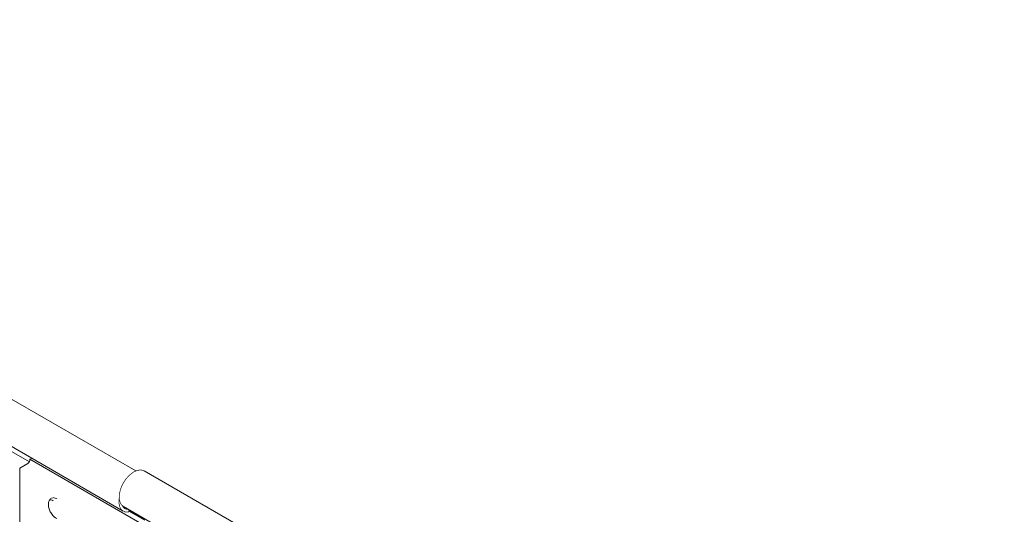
# Model space of a CAD drawing. Header units: millimetres. Extents: x 268 to 1703, y -1326 to 670.
# Tile 12 of 30: x 806 to 1023, y -882 to -773. Entities that reach past the tile are written whole.
import ezdxf

# ---------------------------------------------------------------- set-up
doc = ezdxf.new("R2010")
doc.units = ezdxf.units.MM
doc.linetypes.add('K5LT32768', pattern=[0])
doc.linetypes.add('K5LT32769', pattern=[0])

msp = doc.modelspace()

# ---------------------------------------------------------------- linework, layer by layer
at = {"color": 7, "linetype": 'K5LT32768', "lineweight": 15}
for p, q in [((831.48, -872.22), (659.14, -772.72)), ((658.79, -783.03), (828.69, -881.11)), ((808.5, -869.46), (808.13, -869.67)), ((938, -944.64), (808.13, -869.67)), ((805.89, -871.64), (807.72, -870.59)), ((805.89, -871.64), (805.89, -917.75)), ((1022.79, -981.62), (833.29, -872.22)), ((828.74, -880.1), (1018.24, -989.5)), ((829.85, -881.3), (829.98, -880.82))]:
    msp.add_line(p, q, dxfattribs=at)
at = {"color": 8, "linetype": 'K5LT32769', "lineweight": 15, "true_color": 0x808080}
for p, q in [((658.79, -784.09), (808.02, -870.24)), ((829.91, -881.07), (833.21, -882.98)), ((829.91, -881.08), (833.45, -883.13))]:
    msp.add_line(p, q, dxfattribs=at)
at = {"color": 7, "linetype": 'K5LT32768', "const_width": 0.15}
for points in [[(833.29, -872.22), (832.69, -872.03), (831.85, -872.09), (830.94, -872.49), (830.04, -873.19), (829.21, -874.12), (828.53, -875.23), (828.06, -876.41), (827.82, -877.56), (827.84, -878.61), (828.12, -879.46), (828.63, -880.04), (828.74, -880.1)], [(812.25, -879.19), (812.38, -878.73), (812.79, -878.26), (813.41, -878.14), (814.14, -878.39)], [(829.85, -881.3), (829.06, -881.26), (828.41, -880.91), (827.97, -880.26), (827.76, -879.37), (827.8, -878.31)]]:
    msp.add_lwpolyline(points, dxfattribs=at)
at = {"color": 7, "linetype": 'K5LT32768', "lineweight": 15}
for centre, radius, start, end in [((807.13, -869.77), 1.01, 305.6951, 5.6224), ((829.73, -879.32), 1.37, 207.2297, 270.7505)]:
    msp.add_arc(centre, radius, start, end, dxfattribs=at)
for points, knots in [([(812.25, -879.21), (812.24, -879.45), (812.2, -879.98), (812.42, -880.82), (812.86, -881.68), (813.43, -882.36), (813.88, -882.65), (814.04, -882.76)], [0, 0, 0, 0, 0.175978, 0.385189, 0.613071, 0.854646, 1, 1, 1, 1]), ([(812.25, -879.26), (812.25, -879.23), (812.25, -879), (812.38, -878.77), (812.48, -878.65), (812.61, -878.6), (812.96, -878.66), (813.21, -878.79), (813.29, -878.83)], [0, 0, 0, 0, 0.025514, 0.23247, 0.444851, 0.699273, 0.898889, 1, 1, 1, 1])]:
    msp.add_open_spline(points, degree=3, knots=knots, dxfattribs=at)

doc.saveas('drawing.dxf')
